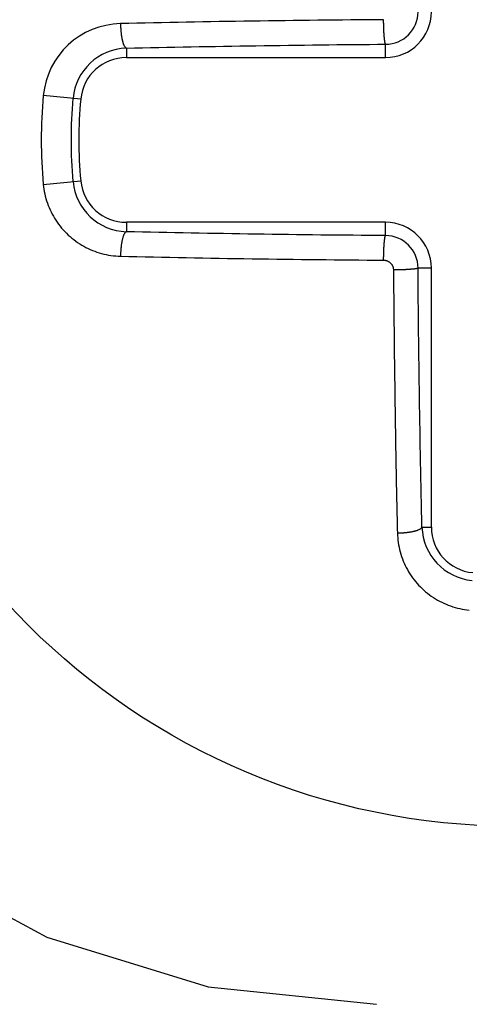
# Model space of a CAD drawing. Extents: x 131 to 418, y 147 to 294.
# Tile 33 of 37: x 263.873 to 264.855, y 259.704 to 261.856. Entities that reach past the tile are written whole.
import ezdxf

# ---------------------------------------------------------------- set-up
doc = ezdxf.new("R2010")
doc.units = 0
doc.header["$LTSCALE"] = 30.734
doc.header["$MEASUREMENT"] = 0
doc.layers.add('00_COMPONENTS', color=7, linetype='CONTINUOUS')

msp = doc.modelspace()

# ---------------------------------------------------------------- linework, layer by layer
at = {"layer": '00_COMPONENTS'}
for p, q in [((264.1646, 261.8489), (264.1467, 261.8486)), ((264.1826, 261.8493), (264.1646, 261.8489)), ((264.2005, 261.8497), (264.1826, 261.8493)), ((264.2185, 261.85), (264.2005, 261.8497)), ((264.2364, 261.8504), (264.2185, 261.85)), ((264.2544, 261.8507), (264.2364, 261.8504)), ((264.2724, 261.851), (264.2544, 261.8507)), ((264.2903, 261.8513), (264.2724, 261.851)), ((264.3083, 261.8517), (264.2903, 261.8513)), ((264.3262, 261.8519), (264.3083, 261.8517)), ((264.3442, 261.8522), (264.3262, 261.8519)), ((264.3622, 261.8525), (264.3442, 261.8522)), ((264.3801, 261.8528), (264.3622, 261.8525)), ((264.3981, 261.8531), (264.3801, 261.8528)), ((264.416, 261.8533), (264.3981, 261.8531)), ((264.434, 261.8536), (264.416, 261.8533)), ((264.452, 261.8538), (264.434, 261.8536)), ((264.4699, 261.854), (264.452, 261.8538)), ((264.4879, 261.8542), (264.4699, 261.854)), ((264.5058, 261.8545), (264.4879, 261.8542)), ((264.5238, 261.8547), (264.5058, 261.8545)), ((264.5418, 261.8549), (264.5238, 261.8547)), ((264.5597, 261.855), (264.5418, 261.8549)), ((264.5777, 261.8552), (264.5597, 261.855)), ((264.5956, 261.8554), (264.5777, 261.8552)), ((264.6136, 261.8555), (264.5956, 261.8554)), ((264.6316, 261.8557), (264.6136, 261.8555)), ((264.6495, 261.8558), (264.6316, 261.8557)), ((264.6675, 261.856), (264.6495, 261.8558)), ((264.6675, 261.8552), (264.6675, 261.856)), ((264.6675, 261.8545), (264.6675, 261.8552)), ((264.6675, 261.8537), (264.6675, 261.8545)), ((264.6675, 261.853), (264.6675, 261.8537)), ((264.6675, 261.8522), (264.6675, 261.853)), ((264.6675, 261.8515), (264.6675, 261.8522)), ((264.6675, 261.8507), (264.6675, 261.8515)), ((264.6675, 261.85), (264.6675, 261.8507)), ((264.6675, 261.8492), (264.6675, 261.85)), ((264.6675, 261.8485), (264.6675, 261.8492)), ((264.1107, 261.8478), (264.0928, 261.8474)), ((264.0928, 261.8474), (264.0928, 261.8464)), ((264.0928, 261.8464), (264.0928, 261.8454)), ((264.0928, 261.8454), (264.0928, 261.8444)), ((264.0928, 261.8444), (264.0928, 261.8433)), ((264.0928, 261.8433), (264.0929, 261.8423)), ((264.0929, 261.8423), (264.0929, 261.8413)), ((264.0929, 261.8413), (264.0929, 261.8403)), ((264.0929, 261.8403), (264.093, 261.8393)), ((264.093, 261.8393), (264.093, 261.8383)), ((264.093, 261.8383), (264.0931, 261.8373)), ((264.0931, 261.8373), (264.0931, 261.8363)), ((264.0931, 261.8363), (264.0932, 261.8353)), ((264.0932, 261.8353), (264.0932, 261.8343)), ((264.0932, 261.8343), (264.0933, 261.8333)), ((264.0933, 261.8333), (264.0934, 261.8323)), ((264.0934, 261.8323), (264.0935, 261.8313)), ((264.0935, 261.8313), (264.0936, 261.8303)), ((264.0936, 261.8303), (264.0937, 261.8293)), ((264.0937, 261.8293), (264.0938, 261.8283)), ((264.0938, 261.8283), (264.0939, 261.8272)), ((264.0939, 261.8272), (264.094, 261.8262)), ((264.1287, 261.8482), (264.1107, 261.8478)), ((264.1467, 261.8486), (264.1287, 261.8482)), ((264.6676, 261.8477), (264.6675, 261.8485)), ((264.6676, 261.847), (264.6676, 261.8477)), ((264.6676, 261.8462), (264.6676, 261.847)), ((264.6676, 261.8455), (264.6676, 261.8462)), ((264.6676, 261.8447), (264.6676, 261.8455)), ((264.6676, 261.844), (264.6676, 261.8447)), ((264.6676, 261.8432), (264.6676, 261.844)), ((264.6677, 261.8425), (264.6676, 261.8432)), ((264.6677, 261.8417), (264.6677, 261.8425)), ((264.6677, 261.841), (264.6677, 261.8417)), ((264.6677, 261.8402), (264.6677, 261.841)), ((264.6677, 261.8395), (264.6677, 261.8402)), ((264.6678, 261.8387), (264.6677, 261.8395)), ((264.6678, 261.838), (264.6678, 261.8387)), ((264.6678, 261.8372), (264.6678, 261.838)), ((264.6678, 261.8365), (264.6678, 261.8372)), ((264.6679, 261.8357), (264.6678, 261.8365)), ((264.6679, 261.835), (264.6679, 261.8357)), ((264.6679, 261.8342), (264.6679, 261.835)), ((264.6679, 261.8335), (264.6679, 261.8342)), ((264.668, 261.8327), (264.6679, 261.8335)), ((264.668, 261.832), (264.668, 261.8327)), ((264.668, 261.8312), (264.668, 261.832)), ((264.6681, 261.8305), (264.668, 261.8312)), ((264.6681, 261.8297), (264.6681, 261.8305)), ((264.6681, 261.829), (264.6681, 261.8297)), ((264.6682, 261.8282), (264.6681, 261.829)), ((264.6682, 261.8275), (264.6682, 261.8282)), ((264.6683, 261.8267), (264.6682, 261.8275)), ((264.094, 261.8262), (264.0941, 261.8252)), ((264.0941, 261.8252), (264.0942, 261.8242)), ((264.0942, 261.8242), (264.0944, 261.8232)), ((264.0944, 261.8232), (264.0945, 261.8223)), ((264.0945, 261.8223), (264.0946, 261.8213)), ((264.0946, 261.8213), (264.0948, 261.8203)), ((264.0948, 261.8203), (264.095, 261.8193)), ((264.095, 261.8193), (264.0951, 261.8183)), ((264.0951, 261.8183), (264.0953, 261.8173)), ((264.0953, 261.8173), (264.0955, 261.8163)), ((264.0955, 261.8163), (264.0957, 261.8153)), ((264.0957, 261.8153), (264.0959, 261.8143)), ((264.0959, 261.8143), (264.0961, 261.8133)), ((264.0961, 261.8133), (264.0963, 261.8123)), ((264.0963, 261.8123), (264.0965, 261.8113)), ((264.0965, 261.8113), (264.0967, 261.8103)), ((264.0967, 261.8103), (264.097, 261.8094)), ((264.097, 261.8094), (264.0972, 261.8084)), ((264.0972, 261.8084), (264.0975, 261.8074)), ((264.0975, 261.8074), (264.0978, 261.8064)), ((264.0978, 261.8064), (264.0981, 261.8055)), ((264.6683, 261.826), (264.6683, 261.8267)), ((264.6684, 261.8252), (264.6683, 261.826)), ((264.6684, 261.8245), (264.6684, 261.8252)), ((264.6684, 261.8237), (264.6684, 261.8245)), ((264.6685, 261.823), (264.6684, 261.8237)), ((264.6685, 261.8222), (264.6685, 261.823)), ((264.6686, 261.8215), (264.6685, 261.8222)), ((264.6687, 261.8207), (264.6686, 261.8215)), ((264.6687, 261.82), (264.6687, 261.8207)), ((264.6688, 261.8192), (264.6687, 261.82)), ((264.6688, 261.8185), (264.6688, 261.8192)), ((264.6689, 261.8177), (264.6688, 261.8185)), ((264.669, 261.817), (264.6689, 261.8177)), ((264.669, 261.8162), (264.669, 261.817)), ((264.6691, 261.8155), (264.669, 261.8162)), ((264.6692, 261.8147), (264.6691, 261.8155)), ((264.6693, 261.814), (264.6692, 261.8147)), ((264.6693, 261.8132), (264.6693, 261.814)), ((264.6694, 261.8125), (264.6693, 261.8132)), ((264.6695, 261.8118), (264.6694, 261.8125)), ((264.6696, 261.811), (264.6695, 261.8118)), ((264.6697, 261.8103), (264.6696, 261.811)), ((264.6698, 261.8095), (264.6697, 261.8103)), ((264.6699, 261.8088), (264.6698, 261.8095)), ((264.67, 261.808), (264.6699, 261.8088)), ((264.6702, 261.8073), (264.67, 261.808)), ((264.6703, 261.8066), (264.6702, 261.8073)), ((264.6704, 261.8058), (264.6703, 261.8066)), ((264.6706, 261.8051), (264.6704, 261.8058)), ((264.0981, 261.8055), (264.0984, 261.8045)), ((264.0984, 261.8045), (264.0987, 261.8035)), ((264.0987, 261.8035), (264.0991, 261.8026)), ((264.0991, 261.8026), (264.0995, 261.8017)), ((264.0995, 261.8017), (264.0999, 261.8007)), ((264.0999, 261.8007), (264.1003, 261.7998)), ((264.1003, 261.7998), (264.1008, 261.7989)), ((264.1008, 261.7989), (264.1012, 261.798)), ((264.1012, 261.798), (264.1018, 261.7972)), ((264.1018, 261.7972), (264.1024, 261.7964)), ((264.1024, 261.7964), (264.103, 261.7956)), ((264.103, 261.7956), (264.1037, 261.7949)), ((264.1037, 261.7949), (264.1045, 261.7943)), ((264.1045, 261.7943), (264.1055, 261.7938)), ((264.1055, 261.7938), (264.1231, 261.7942)), ((264.1055, 261.7938), (264.1055, 261.7732)), ((264.1231, 261.7942), (264.1408, 261.7946)), ((264.1408, 261.7946), (264.1585, 261.795)), ((264.1585, 261.795), (264.1762, 261.7954)), ((264.1762, 261.7954), (264.1939, 261.7957)), ((264.1939, 261.7957), (264.2116, 261.7961)), ((264.2116, 261.7961), (264.2293, 261.7964)), ((264.2293, 261.7964), (264.247, 261.7968)), ((264.247, 261.7968), (264.2647, 261.7971)), ((264.2647, 261.7971), (264.2824, 261.7974)), ((264.2824, 261.7974), (264.3001, 261.7977)), ((264.3001, 261.7977), (264.3178, 261.798)), ((264.3178, 261.798), (264.3355, 261.7983)), ((264.3355, 261.7983), (264.3532, 261.7986)), ((264.3532, 261.7986), (264.3709, 261.7989)), ((264.3709, 261.7989), (264.3886, 261.7992)), ((264.3886, 261.7992), (264.4062, 261.7994)), ((264.4062, 261.7994), (264.4239, 261.7997)), ((264.4239, 261.7997), (264.4416, 261.7999)), ((264.4416, 261.7999), (264.4593, 261.8001)), ((264.4593, 261.8001), (264.477, 261.8004)), ((264.477, 261.8004), (264.4947, 261.8006)), ((264.4947, 261.8006), (264.5124, 261.8008)), ((264.5124, 261.8008), (264.5301, 261.801)), ((264.5301, 261.801), (264.5478, 261.8012)), ((264.5478, 261.8012), (264.5655, 261.8014)), ((264.5655, 261.8014), (264.5832, 261.8015)), ((264.5832, 261.8015), (264.6009, 261.8017)), ((264.6009, 261.8017), (264.6186, 261.8019)), ((264.6186, 261.8019), (264.6363, 261.802)), ((264.6363, 261.802), (264.654, 261.8022)), ((264.654, 261.8022), (264.6717, 261.8023)), ((264.6708, 261.8044), (264.6706, 261.8051)), ((264.671, 261.8036), (264.6708, 261.8044)), ((264.6713, 261.8029), (264.671, 261.8036)), ((264.6717, 261.8023), (264.6713, 261.8029)), ((264.6717, 261.7732), (264.6717, 261.8023)), ((264.1055, 261.7732), (264.6717, 261.7732)), ((264.0059, 261.6826), (263.9241, 261.6903)), ((263.9241, 261.4961), (264.0059, 261.5038)), ((263.9241, 261.4961), (263.9247, 261.4909)), ((263.9247, 261.4909), (263.9254, 261.4857)), ((263.9254, 261.4857), (263.9263, 261.4805)), ((263.9263, 261.4805), (263.9273, 261.4754)), ((263.9273, 261.4754), (263.9285, 261.4703)), ((263.9285, 261.4703), (263.9299, 261.4652)), ((263.9299, 261.4652), (263.9314, 261.4601)), ((263.9314, 261.4601), (263.9331, 261.4552)), ((263.9331, 261.4552), (263.9349, 261.4502)), ((263.9349, 261.4502), (263.9368, 261.4453)), ((263.9368, 261.4453), (263.9389, 261.4405)), ((263.9389, 261.4405), (263.9412, 261.4358)), ((263.9412, 261.4358), (263.9436, 261.4311)), ((263.9436, 261.4311), (263.9461, 261.4265)), ((263.9461, 261.4265), (263.9488, 261.4219)), ((263.9488, 261.4219), (263.9516, 261.4175)), ((263.9516, 261.4175), (263.9545, 261.4131)), ((263.9545, 261.4131), (263.9576, 261.4089)), ((263.9576, 261.4089), (263.9608, 261.4047)), ((263.9608, 261.4047), (263.9641, 261.4007)), ((263.9641, 261.4007), (263.9676, 261.3967)), ((264.1055, 261.4132), (264.1055, 261.3926)), ((264.6717, 261.4132), (264.1055, 261.4132)), ((264.6717, 261.3841), (264.6717, 261.4132)), ((263.9676, 261.3967), (263.9711, 261.3928)), ((263.9711, 261.3928), (263.9748, 261.3891)), ((263.9748, 261.3891), (263.9786, 261.3854)), ((263.9786, 261.3854), (263.9825, 261.3819)), ((263.9825, 261.3819), (263.9865, 261.3785)), ((263.9865, 261.3785), (263.9906, 261.3753)), ((263.9906, 261.3753), (263.9948, 261.3721)), ((264.0967, 261.3761), (264.0965, 261.3751)), ((264.097, 261.377), (264.0967, 261.3761)), ((264.0972, 261.378), (264.097, 261.377)), ((264.0975, 261.379), (264.0972, 261.378)), ((264.0978, 261.38), (264.0975, 261.379)), ((264.0981, 261.381), (264.0978, 261.38)), ((264.0984, 261.3819), (264.0981, 261.381)), ((264.0987, 261.3829), (264.0984, 261.3819)), ((264.0991, 261.3838), (264.0987, 261.3829)), ((264.0995, 261.3847), (264.0991, 261.3838)), ((264.0999, 261.3857), (264.0995, 261.3847)), ((264.1003, 261.3866), (264.0999, 261.3857)), ((264.1008, 261.3875), (264.1003, 261.3866)), ((264.1012, 261.3884), (264.1008, 261.3875)), ((264.1018, 261.3892), (264.1012, 261.3884)), ((264.1024, 261.3901), (264.1018, 261.3892)), ((264.103, 261.3908), (264.1024, 261.3901)), ((264.1037, 261.3915), (264.103, 261.3908)), ((264.1045, 261.3922), (264.1037, 261.3915)), ((264.1055, 261.3926), (264.1045, 261.3922)), ((264.1231, 261.3922), (264.1055, 261.3926)), ((264.1408, 261.3918), (264.1231, 261.3922)), ((264.1585, 261.3914), (264.1408, 261.3918)), ((264.1762, 261.391), (264.1585, 261.3914)), ((264.1939, 261.3907), (264.1762, 261.391)), ((264.2116, 261.3903), (264.1939, 261.3907)), ((264.2293, 261.39), (264.2116, 261.3903)), ((264.247, 261.3896), (264.2293, 261.39)), ((264.2647, 261.3893), (264.247, 261.3896)), ((264.2824, 261.389), (264.2647, 261.3893)), ((264.3001, 261.3887), (264.2824, 261.389)), ((264.3178, 261.3884), (264.3001, 261.3887)), ((264.3355, 261.3881), (264.3178, 261.3884)), ((264.3532, 261.3878), (264.3355, 261.3881)), ((264.3709, 261.3875), (264.3532, 261.3878)), ((264.3886, 261.3873), (264.3709, 261.3875)), ((264.4062, 261.387), (264.3886, 261.3873)), ((264.4239, 261.3867), (264.4062, 261.387)), ((264.4416, 261.3865), (264.4239, 261.3867)), ((264.4593, 261.3863), (264.4416, 261.3865)), ((264.477, 261.386), (264.4593, 261.3863)), ((264.4947, 261.3858), (264.477, 261.386)), ((264.5124, 261.3856), (264.4947, 261.3858)), ((264.5301, 261.3854), (264.5124, 261.3856)), ((264.5478, 261.3852), (264.5301, 261.3854)), ((264.5655, 261.385), (264.5478, 261.3852)), ((264.5832, 261.3849), (264.5655, 261.385)), ((264.6009, 261.3847), (264.5832, 261.3849)), ((264.6186, 261.3845), (264.6009, 261.3847)), ((264.6363, 261.3844), (264.6186, 261.3845)), ((264.654, 261.3842), (264.6363, 261.3844)), ((264.6717, 261.3841), (264.654, 261.3842)), ((264.6695, 261.3747), (264.6696, 261.3754)), ((264.6696, 261.3754), (264.6697, 261.3762)), ((264.6697, 261.3762), (264.6698, 261.3769)), ((264.6698, 261.3769), (264.6699, 261.3776)), ((264.6699, 261.3776), (264.67, 261.3784)), ((264.67, 261.3784), (264.6702, 261.3791)), ((264.6702, 261.3791), (264.6703, 261.3798)), ((264.6703, 261.3798), (264.6704, 261.3806)), ((264.6704, 261.3806), (264.6706, 261.3813)), ((264.6706, 261.3813), (264.6708, 261.382)), ((264.6708, 261.382), (264.671, 261.3828)), ((264.671, 261.3828), (264.6713, 261.3835)), ((264.6713, 261.3835), (264.6717, 261.3841)), ((263.9948, 261.3721), (263.9991, 261.3691)), ((263.9991, 261.3691), (264.0035, 261.3662)), ((264.0035, 261.3662), (264.0079, 261.3635)), ((264.0079, 261.3635), (264.0125, 261.3608)), ((264.0125, 261.3608), (264.0171, 261.3583)), ((264.0171, 261.3583), (264.0218, 261.356)), ((264.0218, 261.356), (264.0266, 261.3538)), ((264.0266, 261.3538), (264.0314, 261.3518)), ((264.0934, 261.3541), (264.0933, 261.3531)), ((264.0935, 261.3551), (264.0934, 261.3541)), ((264.0936, 261.3562), (264.0935, 261.3551)), ((264.0937, 261.3572), (264.0936, 261.3562)), ((264.0938, 261.3582), (264.0937, 261.3572)), ((264.0939, 261.3592), (264.0938, 261.3582)), ((264.094, 261.3602), (264.0939, 261.3592)), ((264.0941, 261.3612), (264.094, 261.3602)), ((264.0942, 261.3622), (264.0941, 261.3612)), ((264.0944, 261.3632), (264.0942, 261.3622)), ((264.0945, 261.3642), (264.0944, 261.3632)), ((264.0946, 261.3652), (264.0945, 261.3642)), ((264.0948, 261.3662), (264.0946, 261.3652)), ((264.095, 261.3671), (264.0948, 261.3662)), ((264.0951, 261.3681), (264.095, 261.3671)), ((264.0953, 261.3691), (264.0951, 261.3681)), ((264.0955, 261.3701), (264.0953, 261.3691)), ((264.0957, 261.3711), (264.0955, 261.3701)), ((264.0959, 261.3721), (264.0957, 261.3711)), ((264.0961, 261.3731), (264.0959, 261.3721)), ((264.0963, 261.3741), (264.0961, 261.3731)), ((264.0965, 261.3751), (264.0963, 261.3741)), ((264.6679, 261.3529), (264.668, 261.3537)), ((264.668, 261.3552), (264.6681, 261.3559)), ((264.668, 261.3544), (264.668, 261.3552)), ((264.668, 261.3537), (264.668, 261.3544)), ((264.6681, 261.3574), (264.6682, 261.3582)), ((264.6681, 261.3567), (264.6681, 261.3574)), ((264.6681, 261.3559), (264.6681, 261.3567)), ((264.6682, 261.3589), (264.6683, 261.3597)), ((264.6682, 261.3582), (264.6682, 261.3589)), ((264.6683, 261.3604), (264.6684, 261.3612)), ((264.6683, 261.3597), (264.6683, 261.3604)), ((264.6684, 261.3627), (264.6685, 261.3634)), ((264.6684, 261.3619), (264.6684, 261.3627)), ((264.6684, 261.3612), (264.6684, 261.3619)), ((264.6685, 261.3642), (264.6686, 261.3649)), ((264.6685, 261.3634), (264.6685, 261.3642)), ((264.6686, 261.3649), (264.6687, 261.3657)), ((264.6687, 261.3664), (264.6688, 261.3672)), ((264.6687, 261.3657), (264.6687, 261.3664)), ((264.6688, 261.3679), (264.6689, 261.3687)), ((264.6688, 261.3672), (264.6688, 261.3679)), ((264.6689, 261.3687), (264.669, 261.3694)), ((264.669, 261.3702), (264.6691, 261.3709)), ((264.669, 261.3694), (264.669, 261.3702)), ((264.6691, 261.3709), (264.6692, 261.3717)), ((264.6692, 261.3717), (264.6693, 261.3724)), ((264.6693, 261.3732), (264.6694, 261.3739)), ((264.6693, 261.3724), (264.6693, 261.3732)), ((264.6694, 261.3739), (264.6695, 261.3747)), ((264.0314, 261.3518), (264.0363, 261.3499)), ((264.0363, 261.3499), (264.0413, 261.3481)), ((264.0413, 261.3481), (264.0463, 261.3465)), ((264.0463, 261.3465), (264.0514, 261.345)), ((264.0514, 261.345), (264.0564, 261.3438)), ((264.0564, 261.3438), (264.0616, 261.3426)), ((264.0616, 261.3426), (264.0667, 261.3416)), ((264.0667, 261.3416), (264.0719, 261.3408)), ((264.0719, 261.3408), (264.0771, 261.3401)), ((264.0771, 261.3401), (264.0823, 261.3396)), ((264.0823, 261.3396), (264.0876, 261.3392)), ((264.0876, 261.3392), (264.0928, 261.339)), ((264.0929, 261.3441), (264.0928, 261.3431)), ((264.0928, 261.3431), (264.0928, 261.3421)), ((264.0928, 261.3421), (264.0928, 261.341)), ((264.0928, 261.341), (264.0928, 261.34)), ((264.0928, 261.34), (264.0928, 261.339)), ((264.0928, 261.339), (264.1107, 261.3386)), ((264.093, 261.3471), (264.0929, 261.3461)), ((264.0929, 261.3461), (264.0929, 261.3451)), ((264.0929, 261.3451), (264.0929, 261.3441)), ((264.0931, 261.3491), (264.093, 261.3481)), ((264.093, 261.3481), (264.093, 261.3471)), ((264.0932, 261.3511), (264.0931, 261.3501)), ((264.0931, 261.3501), (264.0931, 261.3491)), ((264.0933, 261.3531), (264.0932, 261.3521)), ((264.0932, 261.3521), (264.0932, 261.3511)), ((264.1107, 261.3386), (264.1287, 261.3382)), ((264.1287, 261.3382), (264.1467, 261.3378)), ((264.1467, 261.3378), (264.1646, 261.3375)), ((264.1646, 261.3375), (264.1826, 261.3371)), ((264.1826, 261.3371), (264.2005, 261.3367)), ((264.2005, 261.3367), (264.2185, 261.3364)), ((264.2185, 261.3364), (264.2364, 261.336)), ((264.2364, 261.336), (264.2544, 261.3357)), ((264.2544, 261.3357), (264.2724, 261.3354)), ((264.2724, 261.3354), (264.2903, 261.3351)), ((264.2903, 261.3351), (264.3083, 261.3347)), ((264.3083, 261.3347), (264.3262, 261.3344)), ((264.3262, 261.3344), (264.3442, 261.3342)), ((264.3442, 261.3342), (264.3622, 261.3339)), ((264.3622, 261.3339), (264.3801, 261.3336)), ((264.3801, 261.3336), (264.3981, 261.3333)), ((264.3981, 261.3333), (264.416, 261.3331)), ((264.416, 261.3331), (264.434, 261.3328)), ((264.434, 261.3328), (264.452, 261.3326)), ((264.452, 261.3326), (264.4699, 261.3324)), ((264.4699, 261.3324), (264.4879, 261.3322)), ((264.4879, 261.3322), (264.5058, 261.3319)), ((264.6675, 261.3379), (264.6676, 261.3387)), ((264.6675, 261.3372), (264.6675, 261.3379)), ((264.6675, 261.3364), (264.6675, 261.3372)), ((264.6675, 261.3357), (264.6675, 261.3364)), ((264.6675, 261.3349), (264.6675, 261.3357)), ((264.6675, 261.3342), (264.6675, 261.3349)), ((264.6675, 261.3334), (264.6675, 261.3342)), ((264.6675, 261.3327), (264.6675, 261.3334)), ((264.6675, 261.3319), (264.6675, 261.3327)), ((264.6676, 261.3432), (264.6677, 261.3439)), ((264.6676, 261.3424), (264.6676, 261.3432)), ((264.6676, 261.3417), (264.6676, 261.3424)), ((264.6676, 261.3409), (264.6676, 261.3417)), ((264.6676, 261.3402), (264.6676, 261.3409)), ((264.6676, 261.3394), (264.6676, 261.3402)), ((264.6676, 261.3387), (264.6676, 261.3394)), ((264.6677, 261.3469), (264.6678, 261.3477)), ((264.6677, 261.3462), (264.6677, 261.3469)), ((264.6677, 261.3454), (264.6677, 261.3462)), ((264.6677, 261.3447), (264.6677, 261.3454)), ((264.6677, 261.3439), (264.6677, 261.3447)), ((264.6678, 261.3499), (264.6679, 261.3507)), ((264.6678, 261.3492), (264.6678, 261.3499)), ((264.6678, 261.3484), (264.6678, 261.3492)), ((264.6678, 261.3477), (264.6678, 261.3484)), ((264.6679, 261.3522), (264.6679, 261.3529)), ((264.6679, 261.3514), (264.6679, 261.3522)), ((264.6679, 261.3507), (264.6679, 261.3514)), ((264.5058, 261.3319), (264.5238, 261.3317)), ((264.5238, 261.3317), (264.5418, 261.3316)), ((264.5418, 261.3316), (264.5597, 261.3314)), ((264.5597, 261.3314), (264.5777, 261.3312)), ((264.5777, 261.3312), (264.5956, 261.331)), ((264.5956, 261.331), (264.6136, 261.3309)), ((264.6136, 261.3309), (264.6316, 261.3307)), ((264.6316, 261.3307), (264.6495, 261.3306)), ((264.6495, 261.3306), (264.6675, 261.3304)), ((264.6675, 261.3312), (264.6675, 261.3319)), ((264.6675, 261.3304), (264.6675, 261.3312)), ((264.6675, 261.3304), (264.6685, 261.3304)), ((264.6685, 261.3304), (264.6695, 261.3303)), ((264.6695, 261.3303), (264.6706, 261.3302)), ((264.6706, 261.3302), (264.6716, 261.33)), ((264.6716, 261.33), (264.6726, 261.3297)), ((264.6726, 261.3297), (264.6736, 261.3295)), ((264.6736, 261.3295), (264.6746, 261.3291)), ((264.6746, 261.3291), (264.6756, 261.3287)), ((264.6756, 261.3287), (264.6766, 261.3283)), ((264.6766, 261.3283), (264.6775, 261.3278)), ((264.6775, 261.3278), (264.6784, 261.3273)), ((264.6784, 261.3273), (264.6793, 261.3268)), ((264.6793, 261.3268), (264.6802, 261.3262)), ((264.6802, 261.3262), (264.681, 261.3255)), ((264.681, 261.3255), (264.6818, 261.3248)), ((264.6818, 261.3248), (264.6826, 261.3241)), ((264.6826, 261.3241), (264.6833, 261.3233)), ((264.6833, 261.3233), (264.684, 261.3225)), ((264.684, 261.3225), (264.6846, 261.3217)), ((264.6846, 261.3217), (264.6852, 261.3208)), ((264.6852, 261.3208), (264.6858, 261.3199)), ((264.6858, 261.3199), (264.6863, 261.319)), ((264.6863, 261.319), (264.6868, 261.3181)), ((264.6868, 261.3181), (264.6872, 261.3171)), ((264.6872, 261.3171), (264.6876, 261.3161)), ((264.6876, 261.3161), (264.6879, 261.3151)), ((264.6879, 261.3151), (264.6882, 261.3141)), ((264.6882, 261.3141), (264.6885, 261.3131)), ((264.6885, 261.3131), (264.6886, 261.3121)), ((264.6886, 261.3121), (264.6888, 261.3111)), ((264.6888, 261.3111), (264.6889, 261.31)), ((264.7294, 261.3106), (264.7286, 261.3106)), ((264.7301, 261.3107), (264.7294, 261.3106)), ((264.7309, 261.3108), (264.7301, 261.3107)), ((264.7316, 261.3109), (264.7309, 261.3108)), ((264.7324, 261.3109), (264.7316, 261.3109)), ((264.7331, 261.311), (264.7324, 261.3109)), ((264.7339, 261.3111), (264.7331, 261.311)), ((264.7346, 261.3112), (264.7339, 261.3111)), ((264.7354, 261.3113), (264.7346, 261.3112)), ((264.7361, 261.3114), (264.7354, 261.3113)), ((264.7369, 261.3116), (264.7361, 261.3114)), ((264.7376, 261.3117), (264.7369, 261.3116)), ((264.7383, 261.3118), (264.7376, 261.3117)), ((264.739, 261.312), (264.7383, 261.3118)), ((264.7398, 261.3121), (264.739, 261.312)), ((264.7405, 261.3123), (264.7398, 261.3121)), ((264.7413, 261.3125), (264.7405, 261.3123)), ((264.742, 261.3128), (264.7413, 261.3125)), ((264.7426, 261.3132), (264.742, 261.3128)), ((264.7717, 261.3132), (264.7426, 261.3132)), ((264.7427, 261.2955), (264.7426, 261.3132)), ((264.7717, 260.747), (264.7717, 261.3132)), ((264.6889, 261.31), (264.6889, 261.309)), ((264.6897, 261.309), (264.6889, 261.309)), ((264.6889, 261.309), (264.689, 261.301)), ((264.689, 261.301), (264.689, 261.293)), ((264.689, 261.293), (264.6891, 261.2851)), ((264.6904, 261.309), (264.6897, 261.309)), ((264.6912, 261.309), (264.6904, 261.309)), ((264.6919, 261.309), (264.6912, 261.309)), ((264.6927, 261.309), (264.6919, 261.309)), ((264.6934, 261.309), (264.6927, 261.309)), ((264.6942, 261.309), (264.6934, 261.309)), ((264.6949, 261.309), (264.6942, 261.309)), ((264.6957, 261.3091), (264.6949, 261.309)), ((264.6964, 261.3091), (264.6957, 261.3091)), ((264.6972, 261.3091), (264.6964, 261.3091)), ((264.6979, 261.3091), (264.6972, 261.3091)), ((264.6987, 261.3091), (264.6979, 261.3091)), ((264.6994, 261.3091), (264.6987, 261.3091)), ((264.7002, 261.3091), (264.6994, 261.3091)), ((264.7009, 261.3091), (264.7002, 261.3091)), ((264.7017, 261.3092), (264.7009, 261.3091)), ((264.7024, 261.3092), (264.7017, 261.3092)), ((264.7032, 261.3092), (264.7024, 261.3092)), ((264.7039, 261.3092), (264.7032, 261.3092)), ((264.7047, 261.3092), (264.7039, 261.3092)), ((264.7054, 261.3093), (264.7047, 261.3092)), ((264.7062, 261.3093), (264.7054, 261.3093)), ((264.7069, 261.3093), (264.7062, 261.3093)), ((264.7077, 261.3093), (264.7069, 261.3093)), ((264.7084, 261.3094), (264.7077, 261.3093)), ((264.7092, 261.3094), (264.7084, 261.3094)), ((264.7099, 261.3094), (264.7092, 261.3094)), ((264.7107, 261.3094), (264.7099, 261.3094)), ((264.7114, 261.3095), (264.7107, 261.3094)), ((264.7122, 261.3095), (264.7114, 261.3095)), ((264.7129, 261.3095), (264.7122, 261.3095)), ((264.7137, 261.3096), (264.7129, 261.3095)), ((264.7144, 261.3096), (264.7137, 261.3096)), ((264.7152, 261.3096), (264.7144, 261.3096)), ((264.7159, 261.3097), (264.7152, 261.3096)), ((264.7167, 261.3097), (264.7159, 261.3097)), ((264.7174, 261.3098), (264.7167, 261.3097)), ((264.7182, 261.3098), (264.7174, 261.3098)), ((264.7189, 261.3098), (264.7182, 261.3098)), ((264.7197, 261.3099), (264.7189, 261.3098)), ((264.7204, 261.3099), (264.7197, 261.3099)), ((264.7212, 261.31), (264.7204, 261.3099)), ((264.7219, 261.31), (264.7212, 261.31)), ((264.7227, 261.3101), (264.7219, 261.31)), ((264.7234, 261.3101), (264.7227, 261.3101)), ((264.7242, 261.3102), (264.7234, 261.3101)), ((264.7249, 261.3102), (264.7242, 261.3102)), ((264.7257, 261.3103), (264.7249, 261.3102)), ((264.7264, 261.3104), (264.7257, 261.3103)), ((264.7272, 261.3104), (264.7264, 261.3104)), ((264.7279, 261.3105), (264.7272, 261.3104)), ((264.7286, 261.3106), (264.7279, 261.3105)), ((264.7429, 261.2778), (264.7427, 261.2955)), ((264.6891, 261.2851), (264.6892, 261.2771)), ((264.6892, 261.2771), (264.6892, 261.2691)), ((264.6892, 261.2691), (264.6893, 261.2611)), ((264.743, 261.2601), (264.7429, 261.2778)), ((264.6893, 261.2611), (264.6894, 261.2531)), ((264.6894, 261.2531), (264.6894, 261.2452)), ((264.7432, 261.2424), (264.743, 261.2601)), ((264.6894, 261.2452), (264.6895, 261.2372)), ((264.6895, 261.2372), (264.6896, 261.2292)), ((264.6896, 261.2292), (264.6897, 261.2212)), ((264.7433, 261.2247), (264.7432, 261.2424)), ((264.7435, 261.207), (264.7433, 261.2247)), ((264.6897, 261.2212), (264.6897, 261.2132)), ((264.6897, 261.2132), (264.6898, 261.2052)), ((264.6898, 261.2052), (264.6899, 261.1973)), ((264.7437, 261.1893), (264.7435, 261.207)), ((264.6899, 261.1973), (264.69, 261.1893)), ((264.69, 261.1893), (264.6901, 261.1813)), ((264.7439, 261.1716), (264.7437, 261.1893)), ((264.6901, 261.1813), (264.6902, 261.1733)), ((264.6902, 261.1733), (264.6903, 261.1653)), ((264.6903, 261.1653), (264.6903, 261.1573)), ((264.7441, 261.1539), (264.7439, 261.1716)), ((264.6903, 261.1573), (264.6904, 261.1494)), ((264.6904, 261.1494), (264.6905, 261.1414)), ((264.6905, 261.1414), (264.6906, 261.1334)), ((264.7443, 261.1362), (264.7441, 261.1539)), ((264.6906, 261.1334), (264.6907, 261.1254)), ((264.6907, 261.1254), (264.6908, 261.1174)), ((264.6908, 261.1174), (264.6909, 261.1094)), ((264.7445, 261.1186), (264.7443, 261.1362)), ((264.7447, 261.1009), (264.7445, 261.1186)), ((264.6909, 261.1094), (264.691, 261.1015)), ((264.691, 261.1015), (264.6911, 261.0935)), ((264.745, 261.0832), (264.7447, 261.1009)), ((264.6911, 261.0935), (264.6913, 261.0855)), ((264.6913, 261.0855), (264.6914, 261.0775)), ((264.6914, 261.0775), (264.6915, 261.0695)), ((264.7452, 261.0655), (264.745, 261.0832)), ((264.6915, 261.0695), (264.6916, 261.0616)), ((264.6916, 261.0616), (264.6917, 261.0536)), ((264.6917, 261.0536), (264.6918, 261.0456)), ((264.7455, 261.0478), (264.7452, 261.0655)), ((264.6918, 261.0456), (264.6919, 261.0376)), ((264.6919, 261.0376), (264.692, 261.0296)), ((264.7457, 261.0301), (264.7455, 261.0478)), ((264.692, 261.0296), (264.6921, 261.0216)), ((264.6921, 261.0216), (264.6922, 261.0137)), ((264.6922, 261.0137), (264.6923, 261.0057)), ((264.746, 261.0124), (264.7457, 261.0301)), ((264.7463, 260.9947), (264.746, 261.0124)), ((264.6923, 261.0057), (264.6925, 260.9977)), ((264.6925, 260.9977), (264.6926, 260.9897)), ((264.6926, 260.9897), (264.6927, 260.9817)), ((264.7466, 260.977), (264.7463, 260.9947)), ((264.6927, 260.9817), (264.6928, 260.9738)), ((264.6928, 260.9738), (264.6929, 260.9658)), ((264.7469, 260.9593), (264.7466, 260.977)), ((264.6929, 260.9658), (264.6931, 260.9578)), ((264.6931, 260.9578), (264.6932, 260.9498)), ((264.6932, 260.9498), (264.6933, 260.9418)), ((264.7472, 260.9416), (264.7469, 260.9593)), ((264.6933, 260.9418), (264.6935, 260.9338)), ((264.6935, 260.9338), (264.6936, 260.9259)), ((264.6936, 260.9259), (264.6937, 260.9179)), ((264.7475, 260.9239), (264.7472, 260.9416)), ((264.7478, 260.9062), (264.7475, 260.9239)), ((264.6937, 260.9179), (264.6939, 260.9099)), ((264.6939, 260.9099), (264.694, 260.9019)), ((264.694, 260.9019), (264.6941, 260.8939)), ((264.7481, 260.8885), (264.7478, 260.9062)), ((264.6941, 260.8939), (264.6943, 260.8859)), ((264.6943, 260.8859), (264.6944, 260.878)), ((264.7485, 260.8708), (264.7481, 260.8885)), ((264.6944, 260.878), (264.6946, 260.87)), ((264.6946, 260.87), (264.6947, 260.862)), ((264.6947, 260.862), (264.6948, 260.854)), ((264.7488, 260.8531), (264.7485, 260.8708)), ((264.6948, 260.854), (264.695, 260.846)), ((264.695, 260.846), (264.6951, 260.8381)), ((264.6951, 260.8381), (264.6953, 260.8301)), ((264.7492, 260.8354), (264.7488, 260.8531)), ((264.6953, 260.8301), (264.6954, 260.8221)), ((264.6954, 260.8221), (264.6956, 260.8141)), ((264.7495, 260.8177), (264.7492, 260.8354)), ((264.7499, 260.8001), (264.7495, 260.8177)), ((264.6956, 260.8141), (264.6958, 260.8061)), ((264.6958, 260.8061), (264.696, 260.7982)), ((264.696, 260.7982), (264.6961, 260.7902)), ((264.7503, 260.7824), (264.7499, 260.8001)), ((264.6961, 260.7902), (264.6963, 260.7822)), ((264.6963, 260.7822), (264.6965, 260.7742)), ((264.6965, 260.7742), (264.6967, 260.7662)), ((264.7507, 260.7647), (264.7503, 260.7824)), ((264.6967, 260.7662), (264.6969, 260.7582)), ((264.6969, 260.7582), (264.6971, 260.7503)), ((264.7511, 260.747), (264.7507, 260.7647)), ((264.6971, 260.7503), (264.6973, 260.7423)), ((264.6973, 260.7423), (264.6975, 260.7343)), ((264.6975, 260.7343), (264.6985, 260.7343)), ((264.6975, 260.7343), (264.6977, 260.7291)), ((264.6985, 260.7343), (264.6995, 260.7343)), ((264.6995, 260.7343), (264.7005, 260.7343)), ((264.7005, 260.7343), (264.7015, 260.7344)), ((264.7015, 260.7344), (264.7025, 260.7344)), ((264.7025, 260.7344), (264.7036, 260.7344)), ((264.7036, 260.7344), (264.7046, 260.7344)), ((264.7046, 260.7344), (264.7056, 260.7345)), ((264.7056, 260.7345), (264.7066, 260.7345)), ((264.7066, 260.7345), (264.7076, 260.7346)), ((264.7076, 260.7346), (264.7086, 260.7346)), ((264.7086, 260.7346), (264.7096, 260.7347)), ((264.7096, 260.7347), (264.7106, 260.7348)), ((264.7106, 260.7348), (264.7116, 260.7348)), ((264.7116, 260.7348), (264.7126, 260.7349)), ((264.7126, 260.7349), (264.7136, 260.735)), ((264.7136, 260.735), (264.7146, 260.7351)), ((264.7146, 260.7351), (264.7156, 260.7352)), ((264.7156, 260.7352), (264.7166, 260.7353)), ((264.7166, 260.7353), (264.7176, 260.7354)), ((264.7176, 260.7354), (264.7186, 260.7355)), ((264.7186, 260.7355), (264.7196, 260.7356)), ((264.7196, 260.7356), (264.7206, 260.7358)), ((264.7206, 260.7358), (264.7216, 260.7359)), ((264.7216, 260.7359), (264.7226, 260.736)), ((264.7226, 260.736), (264.7236, 260.7362)), ((264.7236, 260.7362), (264.7246, 260.7363)), ((264.7246, 260.7363), (264.7256, 260.7365)), ((264.7256, 260.7365), (264.7266, 260.7366)), ((264.7266, 260.7366), (264.7276, 260.7368)), ((264.7276, 260.7368), (264.7286, 260.737)), ((264.7286, 260.737), (264.7296, 260.7372)), ((264.7296, 260.7372), (264.7306, 260.7374)), ((264.7306, 260.7374), (264.7316, 260.7376)), ((264.7316, 260.7376), (264.7326, 260.7378)), ((264.7326, 260.7378), (264.7336, 260.738)), ((264.7336, 260.738), (264.7345, 260.7383)), ((264.7345, 260.7383), (264.7355, 260.7385)), ((264.7355, 260.7385), (264.7365, 260.7388)), ((264.7365, 260.7388), (264.7375, 260.739)), ((264.7375, 260.739), (264.7385, 260.7393)), ((264.7385, 260.7393), (264.7394, 260.7396)), ((264.7394, 260.7396), (264.7404, 260.7399)), ((264.7404, 260.7399), (264.7413, 260.7403)), ((264.7413, 260.7403), (264.7423, 260.7406)), ((264.7423, 260.7406), (264.7432, 260.741)), ((264.7432, 260.741), (264.7441, 260.7414)), ((264.7441, 260.7414), (264.7451, 260.7418)), ((264.7451, 260.7418), (264.746, 260.7423)), ((264.746, 260.7423), (264.7468, 260.7428)), ((264.7468, 260.7428), (264.7477, 260.7433)), ((264.7477, 260.7433), (264.7485, 260.7439)), ((264.7485, 260.7439), (264.7493, 260.7445)), ((264.7493, 260.7445), (264.75, 260.7453)), ((264.75, 260.7453), (264.7506, 260.7461)), ((264.7506, 260.7461), (264.7511, 260.747)), ((264.7511, 260.747), (264.7717, 260.747)), ((264.6977, 260.7291), (264.6981, 260.7239)), ((264.6981, 260.7239), (264.6986, 260.7186)), ((264.6986, 260.7186), (264.6993, 260.7134)), ((264.6993, 260.7134), (264.7001, 260.7083)), ((264.7001, 260.7083), (264.7011, 260.7031)), ((264.7011, 260.7031), (264.7022, 260.698)), ((264.7022, 260.698), (264.7035, 260.6929)), ((264.7035, 260.6929), (264.705, 260.6878)), ((264.705, 260.6878), (264.7066, 260.6828)), ((264.7066, 260.6828), (264.7083, 260.6778)), ((264.7083, 260.6778), (264.7102, 260.6729)), ((264.7102, 260.6729), (264.7123, 260.6681)), ((264.7123, 260.6681), (264.7145, 260.6633)), ((264.7145, 260.6633), (264.7168, 260.6586)), ((264.7168, 260.6586), (264.7193, 260.654)), ((264.7193, 260.654), (264.7219, 260.6495)), ((264.7219, 260.6495), (264.7247, 260.645)), ((264.7247, 260.645), (264.7276, 260.6406)), ((264.7276, 260.6406), (264.7306, 260.6363)), ((264.7306, 260.6363), (264.7338, 260.6321)), ((264.7338, 260.6321), (264.737, 260.628)), ((264.737, 260.628), (264.7404, 260.624)), ((264.7404, 260.624), (264.7439, 260.6201)), ((264.7439, 260.6201), (264.7476, 260.6163)), ((264.7476, 260.6163), (264.7513, 260.6127)), ((264.7513, 260.6127), (264.7552, 260.6091)), ((264.7552, 260.6091), (264.7591, 260.6057)), ((264.7591, 260.6057), (264.7632, 260.6023)), ((264.7632, 260.6023), (264.7674, 260.5991)), ((264.7674, 260.5991), (264.7716, 260.5961)), ((264.7716, 260.5961), (264.776, 260.5931)), ((264.776, 260.5931), (264.7804, 260.5903)), ((264.7804, 260.5903), (264.7849, 260.5876)), ((264.7849, 260.5876), (264.7895, 260.5851)), ((264.7895, 260.5851), (264.7942, 260.5827)), ((264.7942, 260.5827), (264.799, 260.5805)), ((264.799, 260.5805), (264.8038, 260.5783)), ((264.8038, 260.5783), (264.8087, 260.5764)), ((264.8087, 260.5764), (264.8136, 260.5746)), ((264.8136, 260.5746), (264.8186, 260.5729)), ((264.8186, 260.5729), (264.8237, 260.5714)), ((264.8237, 260.5714), (264.8287, 260.5701)), ((264.8287, 260.5701), (264.8339, 260.5689)), ((264.8339, 260.5689), (264.839, 260.5678)), ((264.839, 260.5678), (264.8442, 260.5669)), ((264.8442, 260.5669), (264.8493, 260.5662)), ((264.8493, 260.5662), (264.8545, 260.5656)), ((263.6067, 260.0257), (263.9316, 259.8506)), ((263.9316, 259.8506), (264.2845, 259.742)), ((264.2845, 259.742), (264.6517, 259.704))]:
    msp.add_line(p, q, dxfattribs=at)
msp.add_circle((264.9517, 261.5932), 1.5, dxfattribs=at)
for centre, radius, start, end in [((264.6517, 261.5932), 2.9392, 90, 270), ((264.6517, 261.5932), 2.0732, 90, 270), ((264.6717, 261.8732), 0.1, 270, 0), ((264.6715, 261.8734), 0.0711, 270.128, 359.872), ((264.0967, 261.674), 0.1734, 91.3084, 174.5932), ((264.1094, 261.6728), 0.121, 91.8487, 174.5993), ((264.1055, 261.6732), 0.1, 90, 174.5995), ((264.9517, 261.5932), 1.0322, 174.5995, 185.4005), ((264.9517, 261.5932), 0.9671, 174.5995, 185.4005), ((264.9517, 261.5932), 0.95, 174.5995, 185.4005), ((264.1094, 261.5136), 0.121, 185.4005, 268.1516), ((264.1055, 261.5132), 0.1, 185.4005, 270), ((264.6717, 261.3132), 0.1, 0, 90), ((264.6715, 261.313), 0.0711, 0.128, 89.872), ((264.8721, 260.7509), 0.121, 181.8487, 264.5993), ((264.8717, 260.747), 0.1, 180, 264.5995)]:
    msp.add_arc(centre, radius, start, end, dxfattribs=at)

doc.saveas('drawing.dxf')
